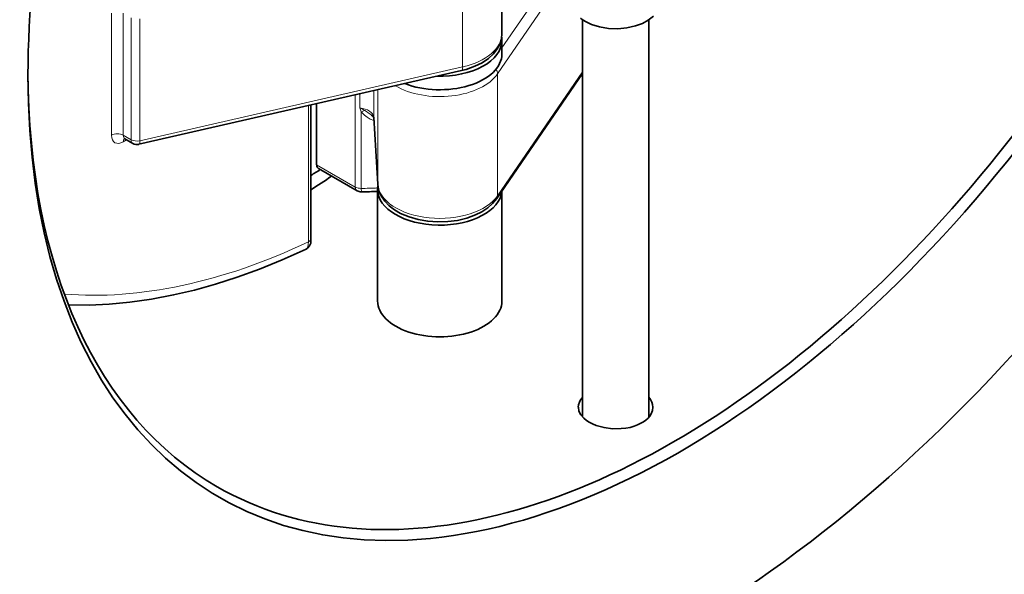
# Model space of a CAD drawing. Extents: x 71 to 1097, y 24 to 796.
# Tile 7 of 9: x 903 to 1021, y 511 to 578. Entities that reach past the tile are written whole.
import ezdxf

# ---------------------------------------------------------------- set-up
doc = ezdxf.new("R2010")
doc.units = 0

msp = doc.modelspace()

# ---------------------------------------------------------------- linework, layer by layer
at = {"color": 7, "lineweight": 35, "ltscale": 0.31073}
msp.add_line((960.81, 576.55), (960.81, 588.98), dxfattribs=at)
at = {"color": 7, "lineweight": 13, "ltscale": 0.367424}
for p, q in [((956.07, 572.52), (956.07, 587.22)), ((913.72, 579), (913.72, 564.3)), ((915.13, 579), (915.13, 564.3)), ((960.29, 556.99), (960.29, 571.69))]:
    msp.add_line(p, q, dxfattribs=at)
at = {"color": 7, "lineweight": 13, "ltscale": 0.241329}
msp.add_line((960.81, 574.84), (966.27, 582.8), dxfattribs=at)
at = {"color": 7, "lineweight": 13, "ltscale": 0.305323}
msp.add_line((960.29, 571.69), (967.19, 581.76), dxfattribs=at)
at = {"color": 7, "lineweight": 13, "ltscale": 0.367422}
for p, q in [((916.08, 578.45), (916.08, 563.75)), ((917.15, 578.32), (917.15, 563.62))]:
    msp.add_line(p, q, dxfattribs=at)
at = {"color": 7, "lineweight": 35}
for p, q in [((970.53, 530.32), (970.53, 578.21)), ((978.53, 530.25), (978.53, 578.21)), ((955.93, 572.08), (917.01, 563.19))]:
    msp.add_line(p, q, dxfattribs=at)
at = {"color": 7, "lineweight": 35, "ltscale": 0.040825}
msp.add_line((960.81, 574.1), (960.81, 575.73), dxfattribs=at)
at = {"color": 7, "lineweight": 13}
msp.add_line((956.07, 572.52), (917.15, 563.62), dxfattribs=at)
at = {"color": 7, "lineweight": 35, "ltscale": 0.457241}
msp.add_line((960.18, 556.64), (970.53, 571.72), dxfattribs=at)
at = {"color": 7, "lineweight": 13, "ltscale": 0.452595}
msp.add_line((960.29, 556.99), (970.53, 571.92), dxfattribs=at)
at = {"color": 7, "lineweight": 13, "ltscale": 0.277992}
msp.add_line((943.12, 569.16), (943.12, 558.04), dxfattribs=at)
at = {"color": 7, "lineweight": 13, "ltscale": 0.042638}
msp.add_line((943.66, 567.58), (943.66, 569.28), dxfattribs=at)
at = {"color": 7, "lineweight": 13, "ltscale": 0.079675}
msp.add_line((945.34, 566.48), (945.34, 569.66), dxfattribs=at)
at = {"color": 7, "lineweight": 13, "ltscale": 0.283418}
msp.add_line((945.82, 558.44), (945.82, 569.77), dxfattribs=at)
at = {"color": 7, "lineweight": 13, "ltscale": 0.411067}
msp.add_line((937.46, 567.86), (937.46, 551.42), dxfattribs=at)
at = {"color": 7, "lineweight": 35, "ltscale": 0.402536}
msp.add_line((937.76, 567.93), (937.76, 551.83), dxfattribs=at)
at = {"color": 7, "lineweight": 35, "ltscale": 0.184158}
msp.add_line((938.46, 568.09), (938.46, 560.73), dxfattribs=at)
at = {"color": 7, "lineweight": 13, "ltscale": 0.231223}
msp.add_line((943.83, 567.12), (943.83, 557.87), dxfattribs=at)
at = {"color": 7, "lineweight": 13, "ltscale": 0.20135}
msp.add_line((945.34, 566.48), (945.82, 558.44), dxfattribs=at)
at = {"color": 7, "lineweight": 35, "ltscale": 0.201351}
msp.add_line((945.34, 566.44), (945.82, 558.4), dxfattribs=at)
at = {"color": 7, "lineweight": 13, "ltscale": 0.027415}
msp.add_line((916.08, 563.75), (915.13, 564.3), dxfattribs=at)
at = {"color": 7, "lineweight": 13, "ltscale": 0.011957}
msp.add_line((915.13, 563.49), (915.54, 563.72), dxfattribs=at)
at = {"color": 7, "lineweight": 35, "ltscale": 0.027416}
msp.add_line((916.29, 563.3), (915.34, 563.84), dxfattribs=at)
at = {"color": 7, "lineweight": 13, "ltscale": 0.134431}
msp.add_line((938.46, 560.73), (943.12, 558.04), dxfattribs=at)
at = {"color": 7, "lineweight": 35, "ltscale": 0.134431}
msp.add_line((938.67, 560.27), (943.33, 557.58), dxfattribs=at)
at = {"color": 7, "lineweight": 35, "ltscale": 0.336804}
msp.add_line((945.81, 557.77), (945.81, 544.3), dxfattribs=at)
at = {"color": 7, "lineweight": 35, "ltscale": 0.331567}
msp.add_line((960.81, 557.56), (960.81, 544.3), dxfattribs=at)
at = {"color": 7, "lineweight": 35, "ltscale": 0.009084}
msp.add_line((937.76, 551.83), (937.76, 551.47), dxfattribs=at)
at = {"color": 7, "lineweight": 35}
for points in [[(979.08, 578.64), (978.43, 578.15), (977.75, 577.78), (976.92, 577.48), (975.87, 577.24), (974.77, 577.14), (973.66, 577.18), (972.58, 577.36), (971.62, 577.65), (970.88, 577.99), (970.47, 578.25), (970.28, 578.39)], [(960.81, 576.55), (960.75, 575.9), (960.55, 575.28), (960.24, 574.69), (959.79, 574.11), (959.18, 573.55), (958.42, 573.03), (957.55, 572.6), (956.49, 572.23), (955.93, 572.08)], [(945.08, 566.72), (945.29, 566.53), (945.34, 566.44)], [(960.18, 556.64), (959.69, 556.04), (959.09, 555.52), (958.4, 555.06), (957.64, 554.68), (956.58, 554.29), (955.45, 554.02), (954.27, 553.87), (953.07, 553.84), (951.87, 553.92), (950.7, 554.12), (949.6, 554.44), (948.59, 554.86), (947.86, 555.29), (947.22, 555.78), (946.67, 556.34), (946.24, 556.97), (946.01, 557.48), (945.86, 558.03), (945.82, 558.4)], [(937.19, 550.56), (937.35, 550.66), (937.61, 550.94), (937.74, 551.27), (937.76, 551.48)], [(908.52, 543.83), (911.02, 543.81), (913.45, 543.92), (915.92, 544.14), (918.53, 544.51), (921.2, 545.02), (923.71, 545.6), (926.24, 546.31), (928.87, 547.15), (931.58, 548.14), (934.31, 549.26), (937.19, 550.56)], [(970.03, 531.48), (970.1, 531.01), (970.33, 530.56), (970.69, 530.15), (970.99, 529.9), (971.34, 529.68)], [(971.34, 529.68), (971.75, 529.47), (972.19, 529.29), (973.14, 529.03), (974.15, 528.89), (975.2, 528.9), (975.74, 528.95), (976.27, 529.05), (976.74, 529.18), (977.17, 529.34), (977.87, 529.7), (978.18, 529.92), (978.45, 530.17), (978.66, 530.42), (978.82, 530.68), (978.97, 531.07), (979.03, 531.48)]]:
    msp.add_lwpolyline(points, dxfattribs=at)
at = {"color": 7, "lineweight": 13}
for points in [[(943.83, 567.12), (944.22, 566.71), (944.54, 566.45), (944.9, 566.24), (945.36, 566.06)], [(943.83, 557.87), (943.85, 557.46), (943.85, 557.45), (943.86, 557.45), (943.86, 557.45)], [(937.46, 551.42), (937.44, 551.12), (937.39, 550.87), (937.3, 550.68), (937.19, 550.56)]]:
    msp.add_lwpolyline(points, dxfattribs=at)
for centre, radius, start, end in [((941.35, 562.44), 5.63, 58.7812, 65.6952), ((954.34, 571.11), 11.24, 198.3499, 200.8315), ((944.44, 566), 1.27, 97.7885, 118.6292), ((938.13, 557.15), 11.83, 53.9818, 58.7235), ((936.77, 811.72), 253.95, 271.5917, 272.0411)]:
    msp.add_arc(centre, radius, start, end, dxfattribs=at)
at = {"color": 7, "lineweight": 35}
for centre, radius, start, end in [((915.19, 563.61), 0.273, 58.3095, 89.1786), ((916.79, 564.16), 1, 240, 282.878), ((943.83, 558.45), 1, 239.9998, 271.5918), ((936.77, 812.3), 254.95, 271.5917, 272.0319)]:
    msp.add_arc(centre, radius, start, end, dxfattribs=at)
at = {"color": 7, "lineweight": 13}
for centre, major_axis, ratio, start_param, end_param in [((922.2, 651.67), (68.75, 119.08), 0.57735, 0.943358, 3.141612), ((929.27, 647.58), (60.75, 105.22), 0.57735, 1.049321, 3.141636), ((975.23, 621.05), (68.75, 119.08), 0.57735, 0.943358, 3.141612), ((953.31, 576.55), (7.5, 0), 0.57735, 5.089443, 6.283146), ((955.71, 573.06), (0.223, -0.975), 0.30062, 6.283179, 7.203774), ((953.31, 573.28), (7.5, 0), 0.57735, 3.914576, 5.906132), ((959.36, 571.9), (-0.825, 0.566), 0.75914, 3.621654, 4.289593), ((943.34, 566.44), (2, 0), 0.57735, 0.034568, 1.406528), ((946.34, 566.5), (-0.998, -0.06), 0.816009, 6.234348, 6.28322), ((914.42, 563.89), (-1, 0), 0.57735, 3.926991, 5.497787), ((915.13, 565.12), (-1, -1.73), 0.57735, 5.497787, 7.068583), ((915.84, 564.71), (0.5, 0.866), 0.57735, 2.356194, 3.141593), ((915.84, 563.08), (-0.5, 0.866), 0.57735, 0.181248, 0.785398), ((916.79, 564.16), (0.5, 0.866), 0.57735, 2.356194, 3.141593), ((916.79, 564.16), (1, 0), 0.57735, 3.926991, 5.089443), ((916.79, 564.16), (0.223, -0.975), 0.30062, 6.283173, 7.203774), ((953.31, 558.59), (7.5, 0), 0.57735, 3.17616, 5.906132), ((946.82, 558.46), (-0.998, -0.06), 0.816009, 6.234348, 6.283185), ((943.83, 558.45), (-1, 0), 0.57735, 0.785398, 1.570796), ((943.83, 558.45), (-0.5, -0.866), 0.57735, 5.497788, 6.283179), ((959.36, 557.2), (0.825, -0.566), 0.75914, 6.283154, 6.763247), ((944.12, 639.01), (-51.5, -89.2), 0.57735, 0.266873, 0.69387), ((936.76, 551.83), (1, 0), 0.57735, 5.497787, 6.283185)]:
    msp.add_ellipse(centre, major_axis=major_axis, ratio=ratio, start_param=start_param, end_param=end_param, dxfattribs=at)
at = {"color": 7, "lineweight": 35}
for centre, major_axis, ratio, start_param, end_param in [((982.3, 616.97), (68.75, 119.08), 0.57735, 3.141611, 6.283204), ((982.3, 616.97), (55.62, 96.35), 0.57735, 2.355993, 7.068816), ((981.6, 617.37), (55.13, 95.48), 0.57735, 3.141611, 6.283204), ((982.3, 616.97), (68.75, 119.08), 0.57735, 1.856194, 3.141611), ((982.3, 616.97), (55.62, 96.35), 0.57735, 1.856194, 2.355993), ((953.31, 575.73), (7.5, 0), 0.57735, 0, 0.08885), ((953.31, 575.73), (7.5, 0), 0.57735, 4.665827, 6.283185), ((953.31, 574.1), (7.5, 0), 0.57735, 4.114194, 6.283185), ((981.6, 617.37), (55.13, 95.48), 0.57735, 2.36081, 3.141611), ((939.17, 561.13), (0.5, 0.866), 0.57735, 2.356194, 3.141631), ((935.64, 643.91), (-52.5, -90.93), 0.57735, 0.813963, 0.82927), ((933.51, 645.13), (55.13, 95.48), 0.57735, 3.98143, 4.013651), ((953.31, 557.77), (-7.5, 0), 0.57735, 6.194803, 6.283185), ((953.31, 557.77), (-7.5, 0), 0.57735, 0, 3.089803), ((953.31, 544.3), (-7.5, 0), 0.57735, 0, 3.141593), ((974.98, 531.49), (4.96, 0.01), 0.533987, 2.687244, 3.140012), ((974.89, 531.47), (4.13, 0.01), 0.619954, 6.281333, 6.777977)]:
    msp.add_ellipse(centre, major_axis=major_axis, ratio=ratio, start_param=start_param, end_param=end_param, dxfattribs=at)

doc.saveas('drawing.dxf')
